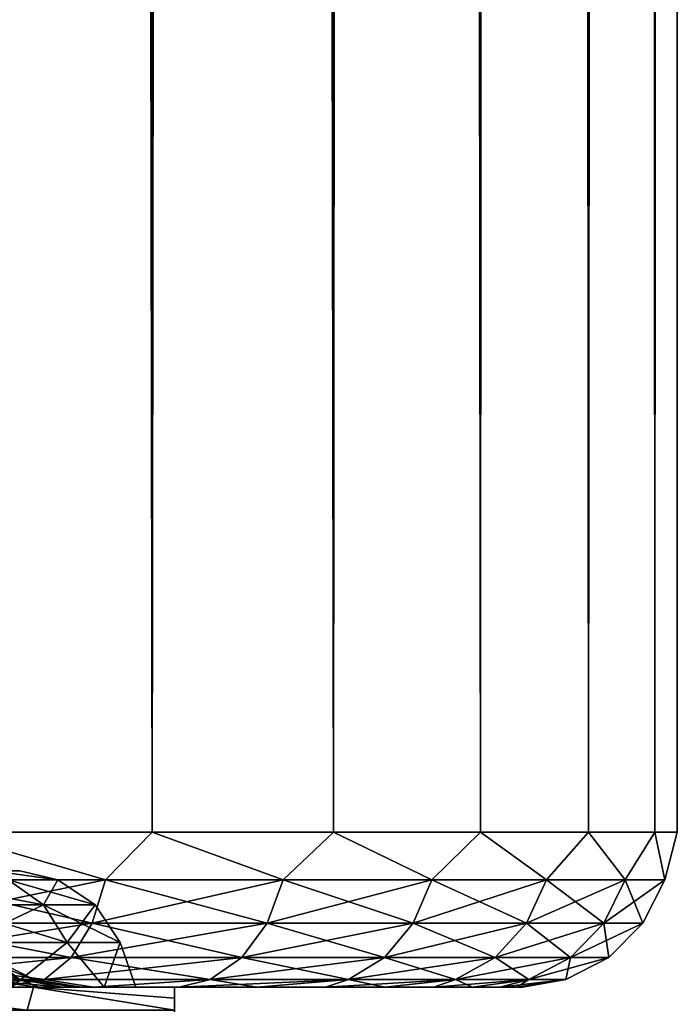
# Model space of a CAD drawing. Extents: x -62 to 446, y -84 to 1766.
# Tile 55 of 221: x 60.5 to 69, y -0.22 to 12.5. Entities that reach past the tile are written whole.
import ezdxf

# ---------------------------------------------------------------- set-up
doc = ezdxf.new("R2010")
doc.units = 0
doc.header["$LTSCALE"] = 65.185185
for name, color, linetype in [('1003', 7, 'CONTINUOUS'), ('1004', 7, 'CONTINUOUS'), ('1021', 7, 'CONTINUOUS'), ('1049', 7, 'CONTINUOUS'), ('141', 7, 'CONTINUOUS'), ('143', 7, 'CONTINUOUS'), ('148', 7, 'CONTINUOUS'), ('152', 7, 'CONTINUOUS'), ('153', 7, 'CONTINUOUS'), ('994', 7, 'CONTINUOUS')]:
    doc.layers.add(name, color=color, linetype=linetype)

msp = doc.modelspace()

# ---------------------------------------------------------------- linework, layer by layer
at = {"layer": '1003', "linetype": 'CONTINUOUS'}
for points in [[(60.595, -0.3, -9.151), (58.056, -0.3, -11.45), (58.164, 0, -11.002), (60.595, -0.3, -9.151)], [(60.595, -0.3, -9.151), (58.164, 0, -11.002), (60.678, 0, -8.583), (60.595, -0.3, -9.151)], [(62.5, -0.3, -6.305), (60.595, -0.3, -9.151), (60.678, 0, -8.583), (62.5, -0.3, -6.305)], [(62.5, -0.3, -6.305), (60.678, 0, -8.583), (62.5, -0.145, -5.954), (62.5, -0.3, -6.305)], [(60.678, 0, -8.583), (62.5, 0, -5.607), (62.5, -0.145, -5.954), (60.678, 0, -8.583)]]:
    msp.add_3dface(points, dxfattribs=at)
at = {"layer": '1004', "linetype": 'CONTINUOUS'}
for points in [[(58.164, 0, 11.002), (58.056, -0.3, 11.45), (60.595, -0.3, 9.151), (58.164, 0, 11.002)], [(60.678, 0, 8.583), (58.164, 0, 11.002), (60.595, -0.3, 9.151), (60.678, 0, 8.583)], [(60.678, 0, 8.583), (60.595, -0.3, 9.151), (62.5, -0.3, 6.305), (60.678, 0, 8.583)], [(62.5, 0, 5.607), (60.678, 0, 8.583), (62.5, -0.145, 5.954), (62.5, 0, 5.607)], [(60.678, 0, 8.583), (62.5, -0.3, 6.305), (62.5, -0.145, 5.954), (60.678, 0, 8.583)]]:
    msp.add_3dface(points, dxfattribs=at)
at = {"layer": '1021', "linetype": 'CONTINUOUS'}
for points in [[(60.142, 1.5, -2.718), (60.5, 1.5), (60.992, 1.386, -1.335), (60.142, 1.5, -2.718)], [(60.992, 1.386, 1.335), (60.5, 1.5), (60.142, 1.5, 2.718), (60.992, 1.386, 1.335)], [(60.353, 1.386, -3.927), (60.142, 1.5, -2.718), (60.992, 1.386, -1.335), (60.353, 1.386, -3.927)], [(60.353, 1.386, 3.927), (60.992, 1.386, 1.335), (60.142, 1.5, 2.718), (60.353, 1.386, 3.927)], [(60.992, 1.386, -1.335), (60.5, 1.5), (60.992, 1.386, 1.335), (60.992, 1.386, -1.335)], [(60.353, 1.386, 3.927), (59.113, 1.386, 6.29), (60.809, 1.061, 4.099), (60.353, 1.386, 3.927)], [(59.113, 1.386, 6.29), (59.514, 1.061, 6.567), (60.809, 1.061, 4.099), (59.113, 1.386, 6.29)], [(60.353, 1.386, -3.927), (60.809, 1.061, -4.099), (59.514, 1.061, -6.567), (60.353, 1.386, -3.927)], [(60.353, 1.386, -3.927), (60.992, 1.386, -1.335), (60.809, 1.061, -4.099), (60.353, 1.386, -3.927)], [(60.992, 1.386, 1.335), (60.353, 1.386, 3.927), (61.476, 1.061, 1.393), (60.992, 1.386, 1.335)], [(60.353, 1.386, 3.927), (60.809, 1.061, 4.099), (61.476, 1.061, 1.393), (60.353, 1.386, 3.927)], [(60.992, 1.386, -1.335), (61.476, 1.061, -1.393), (60.809, 1.061, -4.099), (60.992, 1.386, -1.335)], [(60.992, 1.386, -1.335), (60.992, 1.386, 1.335), (61.476, 1.061, -1.393), (60.992, 1.386, -1.335)], [(60.992, 1.386, 1.335), (61.476, 1.061, 1.393), (61.476, 1.061, -1.393), (60.992, 1.386, 1.335)], [(59.782, 0.574, 6.752), (61.113, 0.574, 4.215), (59.514, 1.061, 6.567), (59.782, 0.574, 6.752)], [(59.514, 1.061, 6.567), (61.113, 0.574, 4.215), (60.809, 1.061, 4.099), (59.514, 1.061, 6.567)], [(60.809, 1.061, -4.099), (59.782, 0.574, -6.752), (59.514, 1.061, -6.567), (60.809, 1.061, -4.099)], [(61.113, 0.574, -4.215), (59.782, 0.574, -6.752), (60.809, 1.061, -4.099), (61.113, 0.574, -4.215)], [(61.113, 0.574, 4.215), (61.799, 0.574, 1.433), (60.809, 1.061, 4.099), (61.113, 0.574, 4.215)], [(60.809, 1.061, 4.099), (61.799, 0.574, 1.433), (61.476, 1.061, 1.393), (60.809, 1.061, 4.099)], [(61.476, 1.061, -1.393), (61.113, 0.574, -4.215), (60.809, 1.061, -4.099), (61.476, 1.061, -1.393)], [(61.799, 0.574, -1.433), (61.113, 0.574, -4.215), (61.476, 1.061, -1.393), (61.799, 0.574, -1.433)], [(61.799, 0.574, 1.433), (61.799, 0.574, -1.433), (61.476, 1.061, 1.393), (61.799, 0.574, 1.433)], [(61.476, 1.061, 1.393), (61.799, 0.574, -1.433), (61.476, 1.061, -1.393), (61.476, 1.061, 1.393)], [(59.782, 0.574, 6.752), (60.392, 0, 6), (61.113, 0.574, 4.215), (59.782, 0.574, 6.752)], [(61.113, 0.574, -4.215), (60.392, 0, -6), (59.782, 0.574, -6.752), (61.113, 0.574, -4.215)], [(60.392, 0, 6), (61.591, 0, 3.106), (61.113, 0.574, 4.215), (60.392, 0, 6)], [(61.591, 0, -3.106), (60.392, 0, -6), (61.113, 0.574, -4.215), (61.591, 0, -3.106)], [(61.113, 0.574, 4.215), (61.591, 0, 3.106), (61.799, 0.574, 1.433), (61.113, 0.574, 4.215)], [(61.799, 0.574, -1.433), (61.591, 0, -3.106), (61.113, 0.574, -4.215), (61.799, 0.574, -1.433)], [(61.591, 0, 3.106), (62, 0), (61.799, 0.574, 1.433), (61.591, 0, 3.106)], [(62, 0), (61.591, 0, -3.106), (61.799, 0.574, -1.433), (62, 0)], [(61.799, 0.574, 1.433), (62, 0), (61.799, 0.574, -1.433), (61.799, 0.574, 1.433)]]:
    msp.add_3dface(points, dxfattribs=at)
at = {"layer": '1049', "linetype": 'CONTINUOUS'}
for points in [[(62.5, 0, 5.607), (62.5, -9, -6.305), (62.5, 0, -5.607), (62.5, 0, 5.607)], [(62.5, -9, -6.305), (62.5, 0, 5.607), (62.5, -0.145, 5.954), (62.5, -9, -6.305)], [(62.5, 0, -5.607), (62.5, -9, -6.305), (62.5, -0.145, -5.954), (62.5, 0, -5.607)], [(62.5, -9, -6.305), (62.5, -0.3, -6.305), (62.5, -0.145, -5.954), (62.5, -9, -6.305)], [(62.5, -0.3, 6.305), (62.5, -9, -6.305), (62.5, -0.145, 5.954), (62.5, -0.3, 6.305)]]:
    msp.add_3dface(points, dxfattribs=at)
at = {"layer": '141', "color": 7, "linetype": 'CONTINUOUS'}
for points in [[(61.453, 0, 12.563), (60.245, 0, 13.566), (61.238, 0, 1.181), (61.453, 0, 12.563)], [(61.238, 0, 1.181), (60.245, 0, 13.566), (61.053, 0, 2.349), (61.238, 0, 1.181)], [(61.053, 0, 2.349), (60.245, 0, 13.566), (60.747, 0, 3.492), (61.053, 0, 2.349)], [(60.747, 0, 3.492), (60.245, 0, 13.566), (60.323, 0, 4.596), (60.747, 0, 3.492)], [(60.245, 0, -13.566), (61.453, 0, -12.563), (60.323, 0, -4.596), (60.245, 0, -13.566)], [(60.323, 0, -4.596), (61.453, 0, -12.563), (60.747, 0, -3.492), (60.323, 0, -4.596)], [(60.747, 0, -3.492), (61.453, 0, -12.563), (61.053, 0, -2.349), (60.747, 0, -3.492)], [(61.053, 0, -2.349), (61.453, 0, -12.563), (61.238, 0, -1.181), (61.053, 0, -2.349)], [(61.3, 0), (61.453, 0, 12.563), (61.238, 0, 1.181), (61.3, 0)], [(61.453, 0, -12.563), (61.3, 0), (61.238, 0, -1.181), (61.453, 0, -12.563)], [(61.453, 0, -12.563), (61.453, 0, 12.563), (61.3, 0), (61.453, 0, -12.563)], [(62.563, 0, 11.453), (61.453, 0, 12.563), (62.563, 0, -11.453), (62.563, 0, 11.453)], [(62.563, 0, -11.453), (61.453, 0, 12.563), (61.453, 0, -12.563), (62.563, 0, -11.453)], [(63.566, 0, 10.245), (62.563, 0, 11.453), (63.566, 0, -10.245), (63.566, 0, 10.245)], [(63.566, 0, -10.245), (62.563, 0, 11.453), (62.563, 0, -11.453), (63.566, 0, -10.245)], [(64.454, 0, 8.949), (63.566, 0, 10.245), (64.454, 0, -8.949), (64.454, 0, 8.949)], [(64.454, 0, -8.949), (63.566, 0, 10.245), (63.566, 0, -10.245), (64.454, 0, -8.949)], [(65.218, 0, 7.578), (64.454, 0, 8.949), (65.218, 0, -7.578), (65.218, 0, 7.578)], [(65.218, 0, -7.578), (64.454, 0, 8.949), (64.454, 0, -8.949), (65.218, 0, -7.578)], [(65.852, 0, 6.141), (65.218, 0, 7.578), (65.852, 0, -6.141), (65.852, 0, 6.141)], [(65.852, 0, -6.141), (65.218, 0, 7.578), (65.218, 0, -7.578), (65.852, 0, -6.141)], [(66.351, 0, 4.652), (65.852, 0, 6.141), (66.351, 0, -4.652), (66.351, 0, 4.652)], [(66.351, 0, -4.652), (65.852, 0, 6.141), (65.852, 0, -6.141), (66.351, 0, -4.652)], [(66.711, 0, 3.124), (66.351, 0, 4.652), (66.711, 0, -3.124), (66.711, 0, 3.124)], [(66.711, 0, -3.124), (66.351, 0, 4.652), (66.351, 0, -4.652), (66.711, 0, -3.124)], [(66.927, 0, 1.569), (66.711, 0, 3.124), (66.927, 0, -1.569), (66.927, 0, 1.569)], [(66.927, 0, -1.569), (66.711, 0, 3.124), (66.711, 0, -3.124), (66.927, 0, -1.569)], [(67, 0, 0), (66.927, 0, 1.569), (66.927, 0, -1.569), (67, 0, 0)]]:
    msp.add_3dface(points, dxfattribs=at)
at = {"layer": '143', "color": 7, "linetype": 'CONTINUOUS'}
for points in [[(62.213, 1758, 14.555), (59.5, 1758, 16.454), (62.213, 2, 14.555), (62.213, 1758, 14.555)], [(62.213, 2, 14.555), (59.5, 1758, 16.454), (59.5, 2, 16.454), (62.213, 2, 14.555)], [(59.5, 1758, -16.454), (62.213, 1758, -14.555), (59.5, 2, -16.454), (59.5, 1758, -16.454)], [(59.5, 2, -16.454), (62.213, 1758, -14.555), (62.213, 2, -14.555), (59.5, 2, -16.454)], [(64.555, 1758, 12.213), (62.213, 1758, 14.555), (64.555, 2, 12.213), (64.555, 1758, 12.213)], [(64.555, 2, 12.213), (62.213, 1758, 14.555), (62.213, 2, 14.555), (64.555, 2, 12.213)], [(62.213, 1758, -14.555), (64.555, 1758, -12.213), (62.213, 2, -14.555), (62.213, 1758, -14.555)], [(62.213, 2, -14.555), (64.555, 1758, -12.213), (64.555, 2, -12.213), (62.213, 2, -14.555)], [(66.454, 1758, 9.5), (64.555, 1758, 12.213), (66.454, 2, 9.5), (66.454, 1758, 9.5)], [(66.454, 2, 9.5), (64.555, 1758, 12.213), (64.555, 2, 12.213), (66.454, 2, 9.5)], [(64.555, 1758, -12.213), (66.454, 1758, -9.5), (64.555, 2, -12.213), (64.555, 1758, -12.213)], [(64.555, 2, -12.213), (66.454, 1758, -9.5), (66.454, 2, -9.5), (64.555, 2, -12.213)], [(67.854, 1758, 6.498), (66.454, 1758, 9.5), (67.854, 2, 6.498), (67.854, 1758, 6.498)], [(67.854, 2, 6.498), (66.454, 1758, 9.5), (66.454, 2, 9.5), (67.854, 2, 6.498)], [(66.454, 1758, -9.5), (67.854, 1758, -6.498), (66.454, 2, -9.5), (66.454, 1758, -9.5)], [(66.454, 2, -9.5), (67.854, 1758, -6.498), (67.854, 2, -6.498), (66.454, 2, -9.5)], [(68.711, 1758, 3.299), (67.854, 1758, 6.498), (68.711, 2, 3.299), (68.711, 1758, 3.299)], [(68.711, 2, 3.299), (67.854, 1758, 6.498), (67.854, 2, 6.498), (68.711, 2, 3.299)], [(67.854, 1758, -6.498), (68.711, 1758, -3.299), (67.854, 2, -6.498), (67.854, 1758, -6.498)], [(67.854, 2, -6.498), (68.711, 1758, -3.299), (68.711, 2, -3.299), (67.854, 2, -6.498)], [(69, 1758), (68.711, 1758, 3.299), (69, 2), (69, 1758)], [(69, 2), (68.711, 1758, 3.299), (68.711, 2, 3.299), (69, 2)], [(68.711, 1758, -3.299), (69, 1758), (68.711, 2, -3.299), (68.711, 1758, -3.299)], [(68.711, 2, -3.299), (69, 1758), (69, 2), (68.711, 2, -3.299)]]:
    msp.add_3dface(points, dxfattribs=at)
at = {"layer": '148', "color": 7, "linetype": 'CONTINUOUS'}
for points in [[(59.5, 2, -16.454), (61.61, 1.384, -14.917), (58.997, 1.384, -16.624), (59.5, 2, -16.454)], [(59.5, 2, 16.454), (58.997, 1.384, 16.624), (61.61, 1.384, 14.917), (59.5, 2, 16.454)], [(59.5, 2, -16.454), (62.213, 2, -14.555), (61.61, 1.384, -14.917), (59.5, 2, -16.454)], [(62.213, 2, 14.555), (59.5, 2, 16.454), (61.61, 1.384, 14.917), (62.213, 2, 14.555)], [(62.213, 2, -14.555), (63.907, 1.384, -12.802), (61.61, 1.384, -14.917), (62.213, 2, -14.555)], [(62.213, 2, 14.555), (61.61, 1.384, 14.917), (63.907, 1.384, 12.802), (62.213, 2, 14.555)], [(62.213, 2, -14.555), (64.555, 2, -12.213), (63.907, 1.384, -12.802), (62.213, 2, -14.555)], [(64.555, 2, 12.213), (62.213, 2, 14.555), (63.907, 1.384, 12.802), (64.555, 2, 12.213)], [(64.555, 2, -12.213), (65.825, 1.384, -10.339), (63.907, 1.384, -12.802), (64.555, 2, -12.213)], [(64.555, 2, 12.213), (63.907, 1.384, 12.802), (65.825, 1.384, 10.339), (64.555, 2, 12.213)], [(64.555, 2, -12.213), (66.454, 2, -9.5), (65.825, 1.384, -10.339), (64.555, 2, -12.213)], [(66.454, 2, 9.5), (64.555, 2, 12.213), (65.825, 1.384, 10.339), (66.454, 2, 9.5)], [(66.454, 2, -9.5), (67.311, 1.384, -7.593), (65.825, 1.384, -10.339), (66.454, 2, -9.5)], [(66.454, 2, 9.5), (65.825, 1.384, 10.339), (67.311, 1.384, 7.593), (66.454, 2, 9.5)], [(66.454, 2, -9.5), (67.854, 2, -6.498), (67.311, 1.384, -7.593), (66.454, 2, -9.5)], [(67.854, 2, 6.498), (66.454, 2, 9.5), (67.311, 1.384, 7.593), (67.854, 2, 6.498)], [(67.854, 2, -6.498), (68.324, 1.384, -4.64), (67.311, 1.384, -7.593), (67.854, 2, -6.498)], [(67.854, 2, 6.498), (67.311, 1.384, 7.593), (68.324, 1.384, 4.64), (67.854, 2, 6.498)], [(67.854, 2, -6.498), (68.711, 2, -3.299), (68.324, 1.384, -4.64), (67.854, 2, -6.498)], [(68.711, 2, 3.299), (67.854, 2, 6.498), (68.324, 1.384, 4.64), (68.711, 2, 3.299)], [(68.711, 2, -3.299), (68.838, 1.384, -1.561), (68.324, 1.384, -4.64), (68.711, 2, -3.299)], [(68.711, 2, 3.299), (68.324, 1.384, 4.64), (68.838, 1.384, 1.561), (68.711, 2, 3.299)], [(68.711, 2, -3.299), (69, 2), (68.838, 1.384, -1.561), (68.711, 2, -3.299)], [(69, 2), (68.711, 2, 3.299), (68.838, 1.384, 1.561), (69, 2)], [(69, 2), (68.838, 1.384, 1.561), (68.838, 1.384, -1.561), (69, 2)], [(58.862, 0.825, 16.375), (61.436, 0.825, 14.693), (58.997, 1.384, 16.624), (58.862, 0.825, 16.375)], [(61.436, 0.825, -14.693), (58.862, 0.825, -16.375), (61.61, 1.384, -14.917), (61.436, 0.825, -14.693)], [(61.61, 1.384, -14.917), (58.862, 0.825, -16.375), (58.997, 1.384, -16.624), (61.61, 1.384, -14.917)], [(58.997, 1.384, 16.624), (61.436, 0.825, 14.693), (61.61, 1.384, 14.917), (58.997, 1.384, 16.624)], [(61.436, 0.825, 14.693), (63.698, 0.825, 12.61), (61.61, 1.384, 14.917), (61.436, 0.825, 14.693)], [(63.698, 0.825, -12.61), (61.436, 0.825, -14.693), (63.907, 1.384, -12.802), (63.698, 0.825, -12.61)], [(63.907, 1.384, -12.802), (61.436, 0.825, -14.693), (61.61, 1.384, -14.917), (63.907, 1.384, -12.802)], [(61.61, 1.384, 14.917), (63.698, 0.825, 12.61), (63.907, 1.384, 12.802), (61.61, 1.384, 14.917)], [(63.698, 0.825, 12.61), (65.587, 0.825, 10.184), (63.907, 1.384, 12.802), (63.698, 0.825, 12.61)], [(65.587, 0.825, -10.184), (63.698, 0.825, -12.61), (65.825, 1.384, -10.339), (65.587, 0.825, -10.184)], [(65.825, 1.384, -10.339), (63.698, 0.825, -12.61), (63.907, 1.384, -12.802), (65.825, 1.384, -10.339)], [(63.907, 1.384, 12.802), (65.587, 0.825, 10.184), (65.825, 1.384, 10.339), (63.907, 1.384, 12.802)], [(65.587, 0.825, 10.184), (67.051, 0.825, 7.479), (65.825, 1.384, 10.339), (65.587, 0.825, 10.184)], [(67.051, 0.825, -7.479), (65.587, 0.825, -10.184), (67.311, 1.384, -7.593), (67.051, 0.825, -7.479)], [(67.311, 1.384, -7.593), (65.587, 0.825, -10.184), (65.825, 1.384, -10.339), (67.311, 1.384, -7.593)], [(65.825, 1.384, 10.339), (67.051, 0.825, 7.479), (67.311, 1.384, 7.593), (65.825, 1.384, 10.339)], [(67.051, 0.825, 7.479), (68.049, 0.825, 4.571), (67.311, 1.384, 7.593), (67.051, 0.825, 7.479)], [(68.049, 0.825, -4.571), (67.051, 0.825, -7.479), (68.324, 1.384, -4.64), (68.049, 0.825, -4.571)], [(68.324, 1.384, -4.64), (67.051, 0.825, -7.479), (67.311, 1.384, -7.593), (68.324, 1.384, -4.64)], [(67.311, 1.384, 7.593), (68.049, 0.825, 4.571), (68.324, 1.384, 4.64), (67.311, 1.384, 7.593)], [(68.049, 0.825, 4.571), (68.555, 0.825, 1.538), (68.324, 1.384, 4.64), (68.049, 0.825, 4.571)], [(68.555, 0.825, -1.538), (68.049, 0.825, -4.571), (68.838, 1.384, -1.561), (68.555, 0.825, -1.538)], [(68.838, 1.384, -1.561), (68.049, 0.825, -4.571), (68.324, 1.384, -4.64), (68.838, 1.384, -1.561)], [(68.324, 1.384, 4.64), (68.555, 0.825, 1.538), (68.838, 1.384, 1.561), (68.324, 1.384, 4.64)], [(68.555, 0.825, 1.538), (68.555, 0.825, -1.538), (68.838, 1.384, 1.561), (68.555, 0.825, 1.538)], [(68.838, 1.384, 1.561), (68.555, 0.825, -1.538), (68.838, 1.384, -1.561), (68.838, 1.384, 1.561)], [(58.651, 0.382, 15.985), (61.164, 0.382, 14.343), (58.862, 0.825, 16.375), (58.651, 0.382, 15.985)], [(61.164, 0.382, -14.343), (58.651, 0.382, -15.985), (61.436, 0.825, -14.693), (61.164, 0.382, -14.343)], [(61.436, 0.825, -14.693), (58.651, 0.382, -15.985), (58.862, 0.825, -16.375), (61.436, 0.825, -14.693)], [(58.862, 0.825, 16.375), (61.164, 0.382, 14.343), (61.436, 0.825, 14.693), (58.862, 0.825, 16.375)], [(61.164, 0.382, 14.343), (63.373, 0.382, 12.31), (61.436, 0.825, 14.693), (61.164, 0.382, 14.343)], [(63.373, 0.382, -12.31), (61.164, 0.382, -14.343), (63.698, 0.825, -12.61), (63.373, 0.382, -12.31)], [(63.698, 0.825, -12.61), (61.164, 0.382, -14.343), (61.436, 0.825, -14.693), (63.698, 0.825, -12.61)], [(61.436, 0.825, 14.693), (63.373, 0.382, 12.31), (63.698, 0.825, 12.61), (61.436, 0.825, 14.693)], [(63.373, 0.382, 12.31), (65.216, 0.382, 9.941), (63.698, 0.825, 12.61), (63.373, 0.382, 12.31)], [(65.216, 0.382, -9.941), (63.373, 0.382, -12.31), (65.587, 0.825, -10.184), (65.216, 0.382, -9.941)], [(65.587, 0.825, -10.184), (63.373, 0.382, -12.31), (63.698, 0.825, -12.61), (65.587, 0.825, -10.184)], [(63.698, 0.825, 12.61), (65.216, 0.382, 9.941), (65.587, 0.825, 10.184), (63.698, 0.825, 12.61)], [(65.216, 0.382, 9.941), (66.645, 0.382, 7.301), (65.587, 0.825, 10.184), (65.216, 0.382, 9.941)], [(66.645, 0.382, -7.301), (65.216, 0.382, -9.941), (67.051, 0.825, -7.479), (66.645, 0.382, -7.301)], [(67.051, 0.825, -7.479), (65.216, 0.382, -9.941), (65.587, 0.825, -10.184), (67.051, 0.825, -7.479)], [(65.587, 0.825, 10.184), (66.645, 0.382, 7.301), (67.051, 0.825, 7.479), (65.587, 0.825, 10.184)], [(66.645, 0.382, 7.301), (67.62, 0.382, 4.462), (67.051, 0.825, 7.479), (66.645, 0.382, 7.301)], [(67.62, 0.382, -4.462), (66.645, 0.382, -7.301), (68.049, 0.825, -4.571), (67.62, 0.382, -4.462)], [(68.049, 0.825, -4.571), (66.645, 0.382, -7.301), (67.051, 0.825, -7.479), (68.049, 0.825, -4.571)], [(67.051, 0.825, 7.479), (67.62, 0.382, 4.462), (68.049, 0.825, 4.571), (67.051, 0.825, 7.479)], [(67.62, 0.382, 4.462), (68.114, 0.382, 1.501), (68.049, 0.825, 4.571), (67.62, 0.382, 4.462)], [(68.114, 0.382, -1.501), (67.62, 0.382, -4.462), (68.555, 0.825, -1.538), (68.114, 0.382, -1.501)], [(68.555, 0.825, -1.538), (67.62, 0.382, -4.462), (68.049, 0.825, -4.571), (68.555, 0.825, -1.538)], [(68.049, 0.825, 4.571), (68.114, 0.382, 1.501), (68.555, 0.825, 1.538), (68.049, 0.825, 4.571)], [(68.114, 0.382, 1.501), (68.114, 0.382, -1.501), (68.555, 0.825, 1.538), (68.114, 0.382, 1.501)], [(68.555, 0.825, 1.538), (68.114, 0.382, -1.501), (68.555, 0.825, -1.538), (68.555, 0.825, 1.538)], [(58.385, 0.098, 15.495), (60.821, 0.098, 13.903), (58.651, 0.382, 15.985), (58.385, 0.098, 15.495)], [(60.821, 0.098, -13.903), (58.385, 0.098, -15.495), (61.164, 0.382, -14.343), (60.821, 0.098, -13.903)], [(61.164, 0.382, -14.343), (58.385, 0.098, -15.495), (58.651, 0.382, -15.985), (61.164, 0.382, -14.343)], [(58.651, 0.382, 15.985), (60.821, 0.098, 13.903), (61.164, 0.382, 14.343), (58.651, 0.382, 15.985)], [(60.821, 0.098, 13.903), (62.962, 0.098, 11.932), (61.164, 0.382, 14.343), (60.821, 0.098, 13.903)], [(62.962, 0.098, -11.932), (60.821, 0.098, -13.903), (63.373, 0.382, -12.31), (62.962, 0.098, -11.932)], [(63.373, 0.382, -12.31), (60.821, 0.098, -13.903), (61.164, 0.382, -14.343), (63.373, 0.382, -12.31)], [(61.164, 0.382, 14.343), (62.962, 0.098, 11.932), (63.373, 0.382, 12.31), (61.164, 0.382, 14.343)], [(62.962, 0.098, 11.932), (64.749, 0.098, 9.636), (63.373, 0.382, 12.31), (62.962, 0.098, 11.932)], [(64.749, 0.098, -9.636), (62.962, 0.098, -11.932), (65.216, 0.382, -9.941), (64.749, 0.098, -9.636)], [(65.216, 0.382, -9.941), (62.962, 0.098, -11.932), (63.373, 0.382, -12.31), (65.216, 0.382, -9.941)], [(63.373, 0.382, 12.31), (64.749, 0.098, 9.636), (65.216, 0.382, 9.941), (63.373, 0.382, 12.31)], [(64.749, 0.098, 9.636), (66.134, 0.098, 7.077), (65.216, 0.382, 9.941), (64.749, 0.098, 9.636)], [(66.134, 0.098, -7.077), (64.749, 0.098, -9.636), (66.645, 0.382, -7.301), (66.134, 0.098, -7.077)], [(66.645, 0.382, -7.301), (64.749, 0.098, -9.636), (65.216, 0.382, -9.941), (66.645, 0.382, -7.301)], [(65.216, 0.382, 9.941), (66.134, 0.098, 7.077), (66.645, 0.382, 7.301), (65.216, 0.382, 9.941)], [(66.134, 0.098, 7.077), (67.079, 0.098, 4.325), (66.645, 0.382, 7.301), (66.134, 0.098, 7.077)], [(67.079, 0.098, -4.325), (66.134, 0.098, -7.077), (67.62, 0.382, -4.462), (67.079, 0.098, -4.325)], [(67.62, 0.382, -4.462), (66.134, 0.098, -7.077), (66.645, 0.382, -7.301), (67.62, 0.382, -4.462)], [(66.645, 0.382, 7.301), (67.079, 0.098, 4.325), (67.62, 0.382, 4.462), (66.645, 0.382, 7.301)], [(67.079, 0.098, 4.325), (67.558, 0.098, 1.455), (67.62, 0.382, 4.462), (67.079, 0.098, 4.325)], [(67.558, 0.098, -1.455), (67.079, 0.098, -4.325), (68.114, 0.382, -1.501), (67.558, 0.098, -1.455)], [(68.114, 0.382, -1.501), (67.079, 0.098, -4.325), (67.62, 0.382, -4.462), (68.114, 0.382, -1.501)], [(67.558, 0.098, 1.455), (67.558, 0.098, -1.455), (68.114, 0.382, 1.501), (67.558, 0.098, 1.455)], [(67.62, 0.382, 4.462), (67.558, 0.098, 1.455), (68.114, 0.382, 1.501), (67.62, 0.382, 4.462)], [(68.114, 0.382, 1.501), (67.558, 0.098, -1.455), (68.114, 0.382, -1.501), (68.114, 0.382, 1.501)], [(58.385, 0.098, 15.495), (60.245, 0, 13.566), (60.821, 0.098, 13.903), (58.385, 0.098, 15.495)], [(60.821, 0.098, -13.903), (58.949, 0, -14.454), (58.385, 0.098, -15.495), (60.821, 0.098, -13.903)], [(60.245, 0, -13.566), (58.949, 0, -14.454), (60.821, 0.098, -13.903), (60.245, 0, -13.566)], [(60.245, 0, 13.566), (61.453, 0, 12.563), (60.821, 0.098, 13.903), (60.245, 0, 13.566)], [(61.453, 0, -12.563), (60.245, 0, -13.566), (60.821, 0.098, -13.903), (61.453, 0, -12.563)], [(60.821, 0.098, 13.903), (61.453, 0, 12.563), (62.962, 0.098, 11.932), (60.821, 0.098, 13.903)], [(62.962, 0.098, -11.932), (61.453, 0, -12.563), (60.821, 0.098, -13.903), (62.962, 0.098, -11.932)], [(61.453, 0, 12.563), (62.563, 0, 11.453), (62.962, 0.098, 11.932), (61.453, 0, 12.563)], [(62.563, 0, -11.453), (61.453, 0, -12.563), (62.962, 0.098, -11.932), (62.563, 0, -11.453)], [(62.563, 0, 11.453), (63.566, 0, 10.245), (62.962, 0.098, 11.932), (62.563, 0, 11.453)], [(63.566, 0, -10.245), (62.563, 0, -11.453), (64.749, 0.098, -9.636), (63.566, 0, -10.245)], [(64.749, 0.098, -9.636), (62.563, 0, -11.453), (62.962, 0.098, -11.932), (64.749, 0.098, -9.636)], [(62.962, 0.098, 11.932), (63.566, 0, 10.245), (64.749, 0.098, 9.636), (62.962, 0.098, 11.932)], [(63.566, 0, 10.245), (64.454, 0, 8.949), (64.749, 0.098, 9.636), (63.566, 0, 10.245)], [(64.454, 0, -8.949), (63.566, 0, -10.245), (64.749, 0.098, -9.636), (64.454, 0, -8.949)], [(64.454, 0, 8.949), (65.218, 0, 7.578), (64.749, 0.098, 9.636), (64.454, 0, 8.949)], [(65.218, 0, -7.578), (64.454, 0, -8.949), (66.134, 0.098, -7.077), (65.218, 0, -7.578)], [(66.134, 0.098, -7.077), (64.454, 0, -8.949), (64.749, 0.098, -9.636), (66.134, 0.098, -7.077)], [(64.749, 0.098, 9.636), (65.218, 0, 7.578), (66.134, 0.098, 7.077), (64.749, 0.098, 9.636)], [(65.218, 0, 7.578), (65.852, 0, 6.141), (66.134, 0.098, 7.077), (65.218, 0, 7.578)], [(65.852, 0, -6.141), (65.218, 0, -7.578), (66.134, 0.098, -7.077), (65.852, 0, -6.141)], [(65.852, 0, 6.141), (66.351, 0, 4.652), (66.134, 0.098, 7.077), (65.852, 0, 6.141)], [(66.351, 0, -4.652), (65.852, 0, -6.141), (67.079, 0.098, -4.325), (66.351, 0, -4.652)], [(67.079, 0.098, -4.325), (65.852, 0, -6.141), (66.134, 0.098, -7.077), (67.079, 0.098, -4.325)], [(66.134, 0.098, 7.077), (66.351, 0, 4.652), (67.079, 0.098, 4.325), (66.134, 0.098, 7.077)], [(66.351, 0, 4.652), (66.711, 0, 3.124), (67.079, 0.098, 4.325), (66.351, 0, 4.652)], [(66.711, 0, -3.124), (66.351, 0, -4.652), (67.079, 0.098, -4.325), (66.711, 0, -3.124)], [(66.711, 0, 3.124), (66.927, 0, 1.569), (67.079, 0.098, 4.325), (66.711, 0, 3.124)], [(66.927, 0, -1.569), (66.711, 0, -3.124), (67.558, 0.098, -1.455), (66.927, 0, -1.569)], [(67.558, 0.098, -1.455), (66.711, 0, -3.124), (67.079, 0.098, -4.325), (67.558, 0.098, -1.455)], [(66.927, 0, 1.569), (67, 0, 0), (67.558, 0.098, 1.455), (66.927, 0, 1.569)], [(67.079, 0.098, 4.325), (66.927, 0, 1.569), (67.558, 0.098, 1.455), (67.079, 0.098, 4.325)], [(67, 0, 0), (66.927, 0, -1.569), (67.558, 0.098, -1.455), (67, 0, 0)], [(67.558, 0.098, 1.455), (67, 0, 0), (67.558, 0.098, -1.455), (67.558, 0.098, 1.455)]]:
    msp.add_3dface(points, dxfattribs=at)
at = {"layer": '152', "color": 7, "linetype": 'CONTINUOUS'}
for points in [[(60.124, 0.382), (60.5, 0.098, 1.963), (59.952, 0.382, 1.86), (60.124, 0.382)], [(60.5, 0.098, 1.963), (59.961, 0.098, 3.859), (59.952, 0.382, 1.86), (60.5, 0.098, 1.963)], [(60.124, 0.382), (60.682, 0.098), (60.5, 0.098, 1.963), (60.124, 0.382)], [(60.747, 0, 3.492), (60.323, 0, 4.596), (59.961, 0.098, 3.859), (60.747, 0, 3.492)], [(60.5, 0.098, 1.963), (60.747, 0, 3.492), (59.961, 0.098, 3.859), (60.5, 0.098, 1.963)], [(61.238, 0, 1.181), (61.053, 0, 2.349), (60.5, 0.098, 1.963), (61.238, 0, 1.181)], [(60.682, 0.098), (61.238, 0, 1.181), (60.5, 0.098, 1.963), (60.682, 0.098)], [(61.053, 0, 2.349), (60.747, 0, 3.492), (60.5, 0.098, 1.963), (61.053, 0, 2.349)], [(61.3, 0), (61.238, 0, 1.181), (60.682, 0.098), (61.3, 0)]]:
    msp.add_3dface(points, dxfattribs=at)
at = {"layer": '153', "color": 7, "linetype": 'CONTINUOUS'}
for points in [[(59.961, 0.098, -3.859), (60.5, 0.098, -1.963), (59.44, 0.382, -3.657), (59.961, 0.098, -3.859)], [(59.44, 0.382, -3.657), (60.5, 0.098, -1.963), (59.952, 0.382, -1.86), (59.44, 0.382, -3.657)], [(60.5, 0.098, -1.963), (60.682, 0.098), (59.952, 0.382, -1.86), (60.5, 0.098, -1.963)], [(59.952, 0.382, -1.86), (60.682, 0.098), (60.124, 0.382), (59.952, 0.382, -1.86)], [(60.323, 0, -4.596), (60.747, 0, -3.492), (59.961, 0.098, -3.859), (60.323, 0, -4.596)], [(60.747, 0, -3.492), (61.053, 0, -2.349), (59.961, 0.098, -3.859), (60.747, 0, -3.492)], [(59.961, 0.098, -3.859), (61.053, 0, -2.349), (60.5, 0.098, -1.963), (59.961, 0.098, -3.859)], [(61.238, 0, -1.181), (61.3, 0), (60.5, 0.098, -1.963), (61.238, 0, -1.181)], [(60.5, 0.098, -1.963), (61.3, 0), (60.682, 0.098), (60.5, 0.098, -1.963)], [(61.053, 0, -2.349), (61.238, 0, -1.181), (60.5, 0.098, -1.963), (61.053, 0, -2.349)]]:
    msp.add_3dface(points, dxfattribs=at)
at = {"layer": '994', "linetype": 'CONTINUOUS'}
for points in [[(58.485, 0, 8.485), (56, 0, 10.392), (60.678, 0, 8.583), (58.485, 0, 8.485)], [(60.678, 0, 8.583), (56, 0, 10.392), (58.164, 0, 11.002), (60.678, 0, 8.583)], [(56, 0, -10.392), (58.485, 0, -8.485), (60.678, 0, -8.583), (56, 0, -10.392)], [(58.164, 0, -11.002), (56, 0, -10.392), (60.678, 0, -8.583), (58.164, 0, -11.002)], [(60.392, 0, 6), (58.485, 0, 8.485), (62.5, 0, 5.607), (60.392, 0, 6)], [(62.5, 0, 5.607), (58.485, 0, 8.485), (60.678, 0, 8.583), (62.5, 0, 5.607)], [(58.485, 0, -8.485), (60.392, 0, -6), (60.678, 0, -8.583), (58.485, 0, -8.485)], [(61.591, 0, 3.106), (60.392, 0, 6), (62.5, 0, 5.607), (61.591, 0, 3.106)], [(60.392, 0, -6), (61.591, 0, -3.106), (62.5, 0, -5.607), (60.392, 0, -6)], [(60.678, 0, -8.583), (60.392, 0, -6), (62.5, 0, -5.607), (60.678, 0, -8.583)], [(62, 0), (61.591, 0, 3.106), (62.5, 0, 5.607), (62, 0)], [(61.591, 0, -3.106), (62, 0), (62.5, 0, -5.607), (61.591, 0, -3.106)], [(62, 0), (62.5, 0, 5.607), (62.5, 0, -5.607), (62, 0)]]:
    msp.add_3dface(points, dxfattribs=at)

doc.saveas('drawing.dxf')
